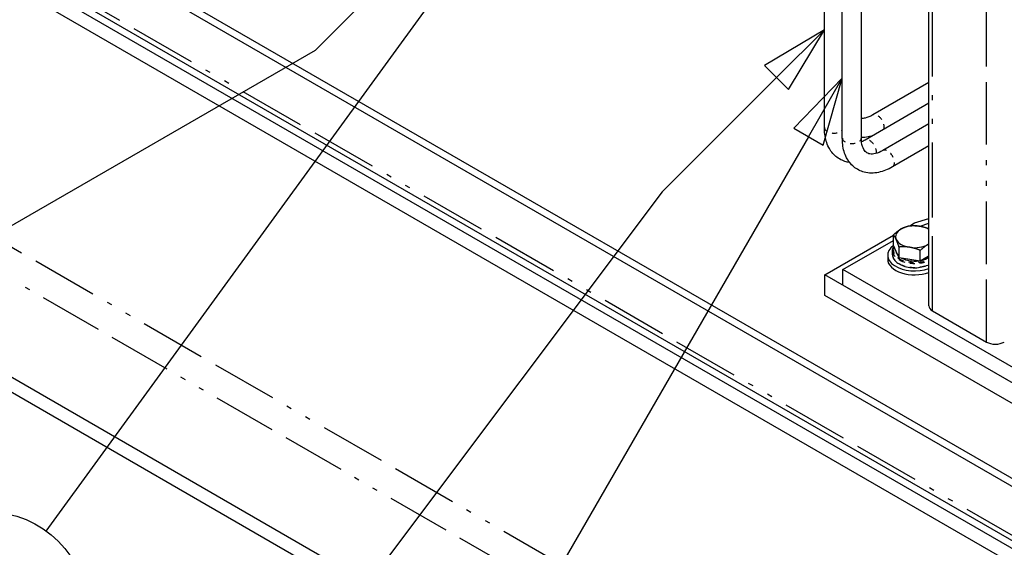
# Paper-space layout 'SHEET_1' of a CAD drawing. Header units: inches. Extents: x 3 to 360, y 8 to 227.
# Tile 5 of 98: x 31 to 50, y 102 to 112. Entities that reach past the tile are written whole.
import ezdxf

# ---------------------------------------------------------------- set-up
doc = ezdxf.new("R2010")
doc.units = ezdxf.units.IN
doc.header["$LTSCALE"] = 10.666667
doc.header["$MEASUREMENT"] = 0
doc.linetypes.add('DOUBLE_DASH_DOUBLE_DOT', pattern=[0.74, 0.24, -0.06, 0.24, -0.06, 0.01, -0.06, 0.01, -0.06])
doc.layers.get('0').update_dxf_attribs({"lineweight": 25})
doc.layers.add('DIMEN', color=7, linetype='Continuous', lineweight=25)
doc.layers.add('PHANTOM', color=7, linetype='DOUBLE_DASH_DOUBLE_DOT', lineweight=25)
doc.styles.add('Current-ANSI', font='arial.ttf')

# ---------------------------------------------------------------- blocks, each defined once
blk = doc.blocks.new('Balloon8')
at = {"layer": 'DIMEN', "linetype": 'Continuous', "lineweight": 25}
for p, q in [((4.1531, 10.901), (4.0301, 10.8629)), ((4.0463, 10.8362), (4.1531, 10.901)), ((4.0625, 10.8095), (4.1531, 10.901)), ((4.0301, 10.8629), (4.0625, 10.8095)), ((4.0463, 10.8362), (3.7121, 10.6333)), ((3.7121, 10.6333), (2.9517, 9.5868))]:
    blk.add_line(p, q, dxfattribs=at)
at = {"layer": 'DIMEN', "linetype": 'Continuous', "lineweight": 25, "flags": 128}
blk.add_lwpolyline([(4.0625, 10.8095), (4.1531, 10.901), (4.0301, 10.8629), (4.0625, 10.8095)], dxfattribs=at)
at = {"layer": 'DIMEN'}
blk.add_circle((2.8419, 9.4356), 0.1875, dxfattribs=at)
blk.add_solid([(4.0625, 10.8095), (4.1531, 10.901), (4.0301, 10.8629), (4.0625, 10.8095)], dxfattribs=at)
at = {"layer": 'DIMEN', "insert": (2.8419, 9.4367), "char_height": 0.125, "attachment_point": 5, "style": 'Current-ANSI'}
blk.add_mtext('52', dxfattribs=at)
blk = doc.blocks.new('Balloon9')
at = {"layer": 'DIMEN', "linetype": 'Continuous', "lineweight": 25}
for p, q in [((4.3901, 10.5137), (4.2796, 10.4474)), ((4.3017, 10.4253), (4.3901, 10.5137)), ((4.3238, 10.4032), (4.3901, 10.5137)), ((4.2796, 10.4474), (4.3238, 10.4032)), ((4.3017, 10.4253), (4.0905, 10.2141)), ((4.0905, 10.2141), (3.1533, 8.9659))]:
    blk.add_line(p, q, dxfattribs=at)
at = {"layer": 'DIMEN', "linetype": 'Continuous', "lineweight": 25, "flags": 128}
blk.add_lwpolyline([(4.3238, 10.4032), (4.3901, 10.5137), (4.2796, 10.4474), (4.3238, 10.4032)], dxfattribs=at)
at = {"layer": 'DIMEN'}
blk.add_solid([(4.3238, 10.4032), (4.3901, 10.5137), (4.2796, 10.4474), (4.3238, 10.4032)], dxfattribs=at)
blk = doc.blocks.new('Balloon10')
at = {"layer": 'DIMEN', "linetype": 'Continuous', "lineweight": 25}
for p, q in [((4.4232, 10.4244), (4.3337, 10.3318)), ((4.3607, 10.3161), (4.4232, 10.4244)), ((4.3878, 10.3005), (4.4232, 10.4244)), ((4.3607, 10.3161), (3.7517, 9.2613)), ((4.3337, 10.3318), (4.3878, 10.3005))]:
    blk.add_line(p, q, dxfattribs=at)
at = {"layer": 'DIMEN', "linetype": 'Continuous', "lineweight": 25, "flags": 128}
blk.add_lwpolyline([(4.3878, 10.3005), (4.4232, 10.4244), (4.3337, 10.3318), (4.3878, 10.3005)], dxfattribs=at)
at = {"layer": 'DIMEN'}
blk.add_circle((3.658, 9.0989), 0.1875, dxfattribs=at)
blk.add_solid([(4.3878, 10.3005), (4.4232, 10.4244), (4.3337, 10.3318), (4.3878, 10.3005)], dxfattribs=at)
at = {"layer": 'DIMEN', "insert": (3.658, 9.1), "char_height": 0.125, "attachment_point": 5, "style": 'Current-ANSI'}
blk.add_mtext('23', dxfattribs=at)
blk = doc.blocks.new('Balloon16')
at = {"layer": 'DIMEN', "linetype": 'Continuous', "lineweight": 25}
for p, q in [((3.8664, 10.8928), (3.449, 10.4754)), ((3.449, 10.4754), (2.4289, 9.8864))]:
    blk.add_line(p, q, dxfattribs=at)

psp = doc.layouts.new('SHEET_1')

# ---------------------------------------------------------------- linework, layer by layer
for p, q in [((22.355, 119.41), (87.85, 81.597)), ((22.488, 119.487), (68.279, 93.049)), ((87.871, 80.51), (22.464, 118.272)), ((48.886, 106.704), (48.886, 117.618)), ((26.332, 115.889), (83.873, 82.668)), ((26.332, 115.596), (83.873, 82.374)), ((47.556, 110.012), (47.556, 115.443)), ((47.181, 110.012), (47.181, 115.186)), ((46.827, 110.217), (46.827, 114.901)), ((48.886, 111.105), (47.78, 110.467)), ((48.886, 110.697), (47.628, 109.971)), ((48.886, 110.289), (47.982, 109.767)), ((48.886, 109.856), (48.169, 109.442)), ((48.51, 108.281), (48.606, 108.337)), ((48.606, 108.337), (48.886, 108.423)), ((48.715, 108.273), (48.886, 108.333)), ((46.838, 107.316), (48.188, 108.095)), ((48.188, 107.893), (48.188, 108.103)), ((47.192, 107.418), (48.188, 107.993)), ((26.332, 107.88), (81.999, 75.74)), ((48.171, 107.712), (48.171, 107.79)), ((48.244, 107.772), (48.188, 107.893)), ((48.3, 107.652), (48.244, 107.772)), ((48.3, 107.652), (48.3, 107.862)), ((48.718, 107.587), (48.718, 107.797)), ((26.332, 107.586), (81.972, 75.462)), ((48.075, 107.7), (48.075, 107.622)), ((48.509, 107.619), (48.3, 107.652)), ((48.718, 107.587), (48.509, 107.619)), ((48.871, 107.675), (48.718, 107.587)), ((48.886, 107.684), (48.871, 107.675)), ((47.192, 107.112), (47.192, 107.418)), ((51.434, 104.969), (47.192, 107.418)), ((46.838, 106.908), (46.838, 107.316)), ((51.788, 104.459), (46.838, 107.316)), ((51.434, 104.663), (47.192, 107.112)), ((51.788, 104.05), (46.838, 106.908)), ((48.959, 106.602), (50.02, 105.989))]:
    psp.add_line(p, q)
for centre, major_axis, start_param, end_param in [((48.606, 108.066), (-0.375, 0), 4.45059, 5.497787), ((48.606, 108.066), (-0.375, 0), 5.497787, 6.544985), ((48.606, 108.066), (-0.375, 0), 3.868028, 4.45059), ((48.606, 108.066), (-0.375, 0), 0.261799, 1.308997), ((48.606, 108.066), (0.375, 0), 4.45059, 5.497787), ((48.606, 108.066), (0.375, 0), 5.497787, 5.55675), ((48.606, 107.7), (-0.531, 0), 5.614924, 8.410141), ((48.606, 107.802), (-0.375, 0), 0.010029, 0.513569), ((48.606, 107.622), (-0.531, 0), 0, 2.126956), ((48.606, 107.802), (0.375, 0), 3.960604, 4.940575), ((48.606, 107.802), (0.375, 0), 5.079699, 5.55675), ((49.136, 106.704), (-0.25, 0), 0, 0.785398), ((50.197, 106.092), (0.25, 0), 3.926991, 5.497787)]:
    psp.add_ellipse(centre, major_axis=major_axis, ratio=0.57735, start_param=start_param, end_param=end_param)
for points, knots in [([(47.78, 110.467), (47.727, 110.436), (47.677, 110.416), (47.604, 110.398), (47.578, 110.395), (47.556, 110.395)], [4.712389, 4.712389, 4.712389, 4.712389, 4.9947368, 4.9947368, 5.1811889, 5.1811889, 5.1811889, 5.1811889]), ([(47.326, 109.53), (47.303, 109.533), (47.281, 109.537), (47.184, 109.563), (47.112, 109.599), (46.994, 109.699), (46.947, 109.76), (46.872, 109.907), (46.847, 109.995), (46.83, 110.13), (46.827, 110.173), (46.827, 110.217)], [5.265347, 5.265347, 5.265347, 5.265347, 5.340708, 5.340708, 5.60033, 5.60033, 5.854059, 5.854059, 6.148734, 6.148734, 6.283185, 6.283185, 6.283185, 6.283185]), ([(47.776, 110.056), (47.749, 110.047), (47.721, 110.04), (47.647, 110.025), (47.602, 110.02), (47.556, 110.02)], [4.9329043, 4.9329043, 4.9329043, 4.9329043, 5.0265482, 5.0265482, 5.1780924, 5.1780924, 5.1780924, 5.1780924]), ([(48.169, 109.442), (48.081, 109.391), (47.988, 109.353), (47.8, 109.315), (47.704, 109.315), (47.537, 109.358), (47.466, 109.395), (47.348, 109.494), (47.301, 109.556), (47.225, 109.703), (47.2, 109.791), (47.184, 109.925), (47.181, 109.969), (47.181, 110.012)], [4.712389, 4.712389, 4.712389, 4.712389, 5.026548, 5.026548, 5.340708, 5.340708, 5.60033, 5.60033, 5.854059, 5.854059, 6.148734, 6.148734, 6.283185, 6.283185, 6.283185, 6.283185]), ([(47.982, 109.767), (47.929, 109.736), (47.878, 109.716), (47.79, 109.694), (47.753, 109.693), (47.692, 109.703), (47.67, 109.714), (47.627, 109.75), (47.607, 109.776), (47.573, 109.855), (47.561, 109.907), (47.556, 109.983), (47.556, 109.997), (47.556, 110.012)], [4.712389, 4.712389, 4.712389, 4.712389, 4.994737, 4.994737, 5.283875, 5.283875, 5.598035, 5.598035, 5.912194, 5.912194, 6.214797, 6.214797, 6.283185, 6.283185, 6.283185, 6.283185]), ([(48.171, 107.79), (48.171, 107.817), (48.179, 107.844), (48.193, 107.871), (48.194, 107.874), (48.196, 107.876)], [3.9269908, 3.9269908, 3.9269908, 3.9269908, 4.227616, 4.227616, 4.2546034, 4.2546034, 4.2546034, 4.2546034]), ([(48.171, 107.712), (48.171, 107.685), (48.179, 107.658), (48.206, 107.607), (48.227, 107.583), (48.281, 107.538), (48.314, 107.519), (48.39, 107.487), (48.432, 107.475), (48.52, 107.458), (48.567, 107.454), (48.659, 107.455), (48.706, 107.46), (48.793, 107.478), (48.835, 107.491), (48.876, 107.51), (48.881, 107.512), (48.886, 107.515)], [2.356194, 2.356194, 2.356194, 2.356194, 2.65682, 2.65682, 2.969667, 2.969667, 3.293972, 3.293972, 3.619414, 3.619414, 3.943925, 3.943925, 4.268062, 4.268062, 4.592656, 4.592656, 4.637181, 4.637181, 4.637181, 4.637181])]:
    psp.add_open_spline(points, degree=3, knots=knots)
psp.add_open_spline([(47.628, 109.971), (47.605, 109.957), (47.582, 109.946), (47.56, 109.936)], degree=3)
for points, weights in [([(48.188, 108.103), (48.27, 108.178), (48.341, 108.219)], [1, 1.0379548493, 1]), ([(48.244, 108.01), (48.218, 108.066), (48.188, 108.103)], [1, 1.0379548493, 1]), ([(48.341, 108.219), (48.412, 108.26), (48.494, 108.28)], [1, 1.0379548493, 1]), ([(48.494, 108.28), (48.606, 108.29), (48.703, 108.275)], [1, 1.0379548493, 1]), ([(48.703, 108.275), (48.789, 108.262), (48.886, 108.225)], [1, 1.03365525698, 1.00762505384]), ([(48.3, 107.862), (48.27, 107.954), (48.244, 108.01)], [1, 1.0379548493, 1]), ([(48.871, 107.913), (48.8, 107.872), (48.718, 107.797)], [1, 1.0379548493, 1]), ([(48.886, 107.921), (48.879, 107.917), (48.871, 107.913)], [1.00702154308, 1.00391449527, 1]), ([(48.509, 107.857), (48.412, 107.872), (48.3, 107.862)], [1, 1.0379548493, 1]), ([(48.718, 107.797), (48.606, 107.842), (48.509, 107.857)], [1, 1.0379548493, 1])]:
    psp.add_rational_spline(points, weights, degree=2)
at = {"layer": 'PHANTOM', "ltscale": 0.480843}
psp.add_line((50.02, 105.989), (50.02, 140.078), dxfattribs=at)
at = {"layer": 'PHANTOM', "ltscale": 0.510192}
psp.add_line((87.85, 80.627), (22.355, 118.441), dxfattribs=at)
at = {"layer": 'PHANTOM', "ltscale": 0.576096}
psp.add_line((48.959, 106.602), (48.959, 117.74), dxfattribs=at)
at = {"layer": 'PHANTOM', "ltscale": 0.506745}
psp.add_line((26.336, 110.445), (82.903, 77.786), dxfattribs=at)
at = {"layer": 'PHANTOM', "ltscale": 0.488984}
psp.add_line((28.004, 108.845), (82.589, 77.331), dxfattribs=at)
at = {"layer": 'PHANTOM', "ltscale": 0.024763}
psp.add_ellipse((47.874, 110.304), major_axis=(-0.094, 0.162), ratio=0.57735, start_param=3.624599, end_param=6.283185, dxfattribs=at)
at = {"layer": 'PHANTOM', "ltscale": 0.024764}
psp.add_ellipse((47.015, 110.217), major_axis=(-0.187, 0), ratio=0.57735, start_param=0, end_param=2.65862, dxfattribs=at)
at = {"layer": 'PHANTOM', "ltscale": 0.02928}
for centre, major_axis in [((47.369, 110.012), (0.187, 0)), ((48.076, 109.604), (-0.094, 0.162))]:
    psp.add_ellipse(centre, major_axis=major_axis, ratio=0.57735, start_param=3.141593, end_param=6.283185, dxfattribs=at)
at = {"layer": 'PHANTOM', "ltscale": 0.023321}
psp.add_ellipse((47.722, 109.808), major_axis=(-0.094, 0.162), ratio=0.57735, start_param=3.77886, end_param=6.283185, dxfattribs=at)
at = {"layer": 'PHANTOM', "ltscale": 0.053697}
psp.add_ellipse((48.606, 107.802), major_axis=(-0.42, 0), ratio=0.57735, start_param=6.017734, end_param=8.584231, dxfattribs=at)
at = {"layer": 'PHANTOM', "ltscale": 0.04914}
for centre, major_axis in [((48.606, 107.79), (-0.434, 0)), ((48.606, 107.712), (-0.435, 0))]:
    psp.add_ellipse(centre, major_axis=major_axis, ratio=0.57735, start_param=0, end_param=2.272053, dxfattribs=at)

# ---------------------------------------------------------------- block references
at = {"layer": 'DIMEN', "xscale": 10.66666666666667, "yscale": 10.66666666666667, "zscale": 10.66666666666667}
for name in ['Balloon16', 'Balloon8', 'Balloon9', 'Balloon10']:
    psp.add_blockref(name, (0, 0), dxfattribs=at)

doc.saveas('drawing.dxf')
